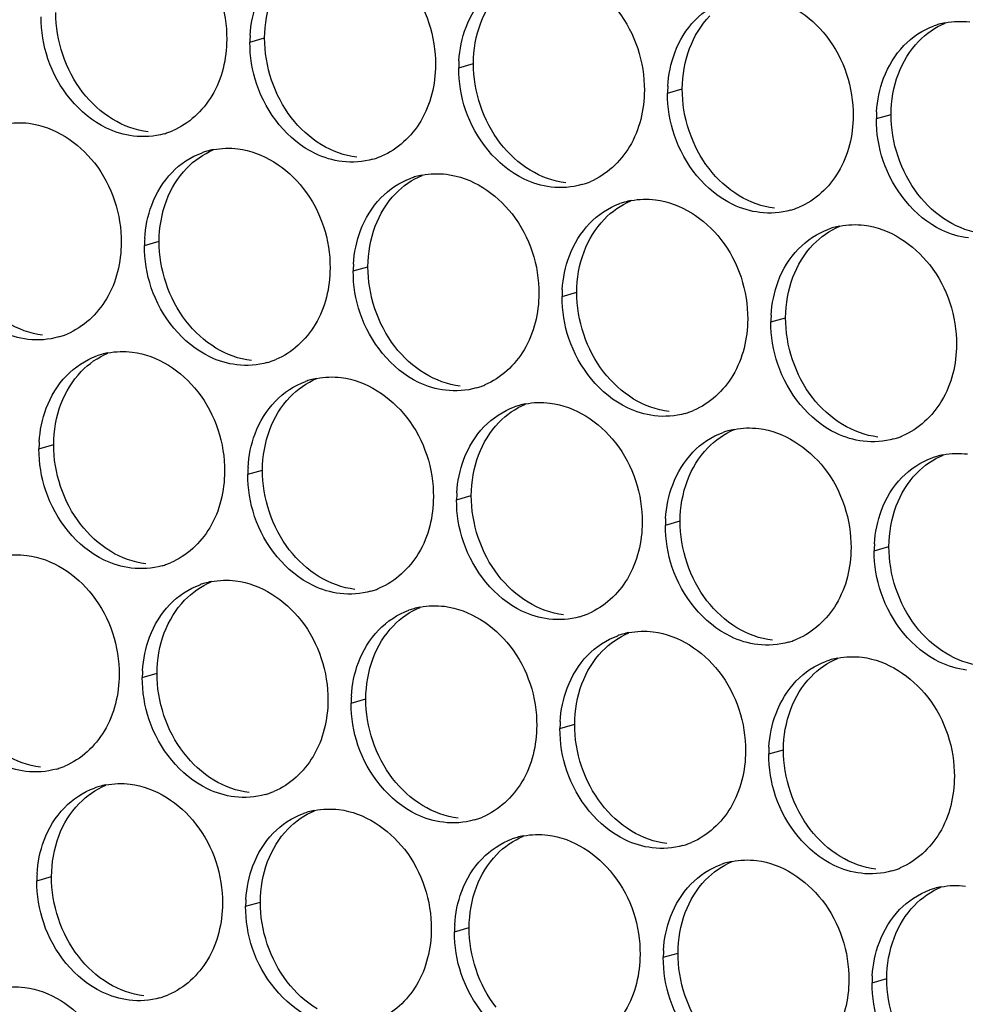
# Paper-space layout '45651_1_3' of a CAD drawing. Header units: millimetres. Extents: x -231 to 594, y 0 to 420.
# Tile 165 of 247: x 134.36 to 141.24, y 232.08 to 239.24. Entities that reach past the tile are written whole.
import ezdxf

# ---------------------------------------------------------------- set-up
doc = ezdxf.new("R2010")
doc.units = ezdxf.units.MM
doc.header["$LTSCALE"] = 32.67
doc.layers.add('02___PRT_ALL_AXES', color=7, linetype='CONTINUOUS')

psp = doc.layouts.new('45651_1_3')

# ---------------------------------------------------------------- linework, layer by layer
at = {"layer": '02___PRT_ALL_AXES', "color": 7, "linetype": 'CONTINUOUS'}
for p, q in [((136.0344, 239.0809), (136.1416, 239.1116)), ((137.554, 238.8954), (137.6612, 238.9261)), ((139.0736, 238.71), (139.1808, 238.7406)), ((140.5931, 238.5245), (140.7003, 238.5552)), ((135.2668, 237.6012), (135.374, 237.6319)), ((136.7864, 237.4157), (136.8936, 237.4464)), ((138.306, 237.2303), (138.4132, 237.2609)), ((139.8256, 237.0448), (139.9328, 237.0755)), ((134.4993, 236.1215), (134.6065, 236.1522)), ((136.0188, 235.936), (136.126, 235.9667)), ((137.5384, 235.7506), (137.6456, 235.7812)), ((139.058, 235.5651), (139.1652, 235.5958)), ((140.5776, 235.3796), (140.6848, 235.4103)), ((135.2513, 234.4563), (135.3585, 234.487)), ((136.7709, 234.2708), (136.8781, 234.3015)), ((138.2905, 234.0854), (138.3977, 234.116)), ((139.81, 233.8999), (139.9172, 233.9306)), ((134.4837, 232.9766), (134.5909, 233.0073)), ((136.0033, 232.7911), (136.1105, 232.8218)), ((137.5229, 232.6057), (137.6301, 232.6363)), ((139.0425, 232.4202), (139.1497, 232.4509)), ((140.5621, 232.2347), (140.6693, 232.2654))]:
    psp.add_line(p, q, dxfattribs=at)
at = {"layer": '02___PRT_ALL_AXES', "color": 3, "linetype": 'CONTINUOUS'}
for centre, radius, start, end in [((141.1986, 238.6855), 0.5467, 105.94061, 109.76751), ((141.2, 238.6805), 0.5519, 100.97724, 105.93831), ((136.9262, 239.0765), 0.8918, 176.51802, 179.71686), ((138.4458, 238.891), 0.8918, 176.51802, 179.71686), ((139.9654, 238.7056), 0.8918, 176.51802, 179.71686), ((141.485, 238.5201), 0.8918, 176.51802, 179.71686), ((135.2601, 238.9405), 0.5467, 285.94061, 289.76751), ((135.2596, 238.9419), 0.5481, 289.77289, 292.73686), ((135.8722, 237.7622), 0.5467, 105.94061, 109.76751), ((135.8737, 237.7572), 0.5519, 100.97724, 105.93831), ((136.7797, 238.7551), 0.5467, 285.94061, 289.76751), ((136.7792, 238.7564), 0.5481, 289.77289, 292.73686), ((137.3918, 237.5767), 0.5467, 105.94061, 109.76751), ((137.3932, 237.5717), 0.5519, 100.97724, 105.93831), ((138.2993, 238.5696), 0.5467, 285.94061, 289.76751), ((138.2988, 238.5709), 0.5481, 289.77289, 292.73686), ((138.9114, 237.3913), 0.5467, 105.94061, 109.76751), ((138.9128, 237.3862), 0.5519, 100.97724, 105.93831), ((139.8184, 238.3854), 0.5481, 289.77289, 292.73686), ((139.8189, 238.3841), 0.5467, 285.94061, 289.76751), ((140.4324, 237.2007), 0.5519, 100.97724, 105.93831), ((140.431, 237.2058), 0.5467, 105.94061, 109.76751), ((136.1587, 237.5968), 0.8918, 176.51802, 179.71686), ((137.6782, 237.4113), 0.8918, 176.51802, 179.71686), ((139.1978, 237.2259), 0.8918, 176.51802, 179.71686), ((140.7174, 237.0404), 0.8918, 176.51802, 179.71686), ((134.4921, 237.4621), 0.5481, 289.77289, 292.73686), ((134.4926, 237.4608), 0.5467, 285.94061, 289.76751), ((135.1047, 236.2825), 0.5467, 105.94061, 109.76751), ((135.1061, 236.2775), 0.5519, 100.97724, 105.93831), ((136.0122, 237.2754), 0.5467, 285.94061, 289.76751), ((136.0116, 237.2767), 0.5481, 289.77289, 292.73686), ((136.6243, 236.097), 0.5467, 105.94061, 109.76751), ((136.6257, 236.092), 0.5519, 100.97724, 105.93831), ((137.5317, 237.0899), 0.5467, 285.94061, 289.76751), ((137.5312, 237.0912), 0.5481, 289.77289, 292.73686), ((138.1453, 235.9065), 0.5519, 100.97724, 105.93831), ((138.1438, 235.9115), 0.5467, 105.94061, 109.76751), ((139.0513, 236.9044), 0.5467, 285.94061, 289.76751), ((139.0508, 236.9057), 0.5481, 289.77289, 292.73686), ((139.6634, 235.7261), 0.5467, 105.94061, 109.76751), ((139.6648, 235.721), 0.5519, 100.97724, 105.93831), ((135.3911, 236.1171), 0.8918, 176.51802, 179.71686), ((140.5709, 236.7189), 0.5467, 285.94061, 289.76751), ((140.5704, 236.7202), 0.5481, 289.77289, 292.73686), ((141.183, 235.5406), 0.5467, 105.94061, 109.76751), ((141.1844, 235.5356), 0.5519, 100.97724, 105.93831), ((136.9107, 235.9316), 0.8918, 176.51802, 179.71686), ((138.4303, 235.7461), 0.8918, 176.51802, 179.71686), ((139.9498, 235.5607), 0.8918, 176.51802, 179.71686), ((141.4694, 235.3752), 0.8918, 176.51802, 179.71686), ((135.2446, 235.7956), 0.5467, 285.94061, 289.76751), ((135.2441, 235.797), 0.5481, 289.77289, 292.73686), ((135.8567, 234.6173), 0.5467, 105.94061, 109.76751), ((135.8581, 234.6123), 0.5519, 100.97724, 105.93831), ((136.7642, 235.6102), 0.5467, 285.94061, 289.76751), ((136.7637, 235.6115), 0.5481, 289.77289, 292.73686), ((137.3763, 234.4318), 0.5467, 105.94061, 109.76751), ((137.3777, 234.4268), 0.5519, 100.97724, 105.93831), ((138.2838, 235.4247), 0.5467, 285.94061, 289.76751), ((138.2832, 235.426), 0.5481, 289.77289, 292.73686), ((138.8959, 234.2464), 0.5467, 105.94061, 109.76751), ((138.8973, 234.2413), 0.5519, 100.97724, 105.93831), ((139.8028, 235.2405), 0.5481, 289.77289, 292.73686), ((139.8034, 235.2392), 0.5467, 285.94061, 289.76751), ((140.4154, 234.0609), 0.5467, 105.94061, 109.76751), ((140.4169, 234.0559), 0.5519, 100.97724, 105.93831), ((136.1431, 234.4519), 0.8918, 176.51802, 179.71686), ((137.6627, 234.2664), 0.8918, 176.51802, 179.71686), ((139.1823, 234.081), 0.8918, 176.51802, 179.71686), ((140.7019, 233.8955), 0.8918, 176.51802, 179.71686), ((134.477, 234.3159), 0.5467, 285.94061, 289.76751), ((134.4765, 234.3173), 0.5481, 289.77289, 292.73686), ((135.0891, 233.1376), 0.5467, 105.94061, 109.76751), ((135.0905, 233.1326), 0.5519, 100.97724, 105.93831), ((135.9966, 234.1305), 0.5467, 285.94061, 289.76751), ((135.9961, 234.1318), 0.5481, 289.77289, 292.73686), ((136.6087, 232.9521), 0.5467, 105.94061, 109.76751), ((136.6101, 232.9471), 0.5519, 100.97724, 105.93831), ((137.5157, 233.9463), 0.5481, 289.77289, 292.73686), ((137.5162, 233.945), 0.5467, 285.94061, 289.76751), ((138.1283, 232.7667), 0.5467, 105.94061, 109.76751), ((138.1297, 232.7616), 0.5519, 100.97724, 105.93831), ((139.0358, 233.7595), 0.5467, 285.94061, 289.76751), ((139.0353, 233.7608), 0.5481, 289.77289, 292.73686), ((139.6479, 232.5812), 0.5467, 105.94061, 109.76751), ((139.6493, 232.5761), 0.5519, 100.97724, 105.93831), ((135.3755, 232.9722), 0.8918, 176.51802, 179.71686), ((140.5554, 233.574), 0.5467, 285.94061, 289.76751), ((140.5548, 233.5754), 0.5481, 289.77289, 292.73686), ((141.1675, 232.3957), 0.5467, 105.94061, 109.76751), ((141.1689, 232.3907), 0.5519, 100.97724, 105.93831), ((136.8951, 232.7867), 0.8918, 176.51802, 179.71686), ((138.4147, 232.6013), 0.8918, 176.51802, 179.71686), ((139.9343, 232.4158), 0.8918, 176.51802, 179.71686), ((141.4539, 232.2303), 0.8918, 176.51802, 179.71686), ((135.2285, 232.6521), 0.5481, 289.77289, 292.73686), ((135.2291, 232.6508), 0.5467, 285.94061, 289.76751)]:
    psp.add_arc(centre, radius, start, end, dxfattribs=at)
for points, knots in [([(135.1941, 239.9702), (135.3784, 239.9477), (135.7417, 239.7066), (135.8666, 239.3055), (135.8656, 239.1015)], [0, 0, 0, 0, 0.476473, 1, 1, 1, 1]), ([(136.7136, 239.7847), (136.8979, 239.7622), (137.2613, 239.5211), (137.3861, 239.1201), (137.3851, 238.9161)], [0, 0, 0, 0, 0.476473, 1, 1, 1, 1]), ([(138.2332, 239.5992), (138.4175, 239.5767), (138.7809, 239.3356), (138.9057, 238.9346), (138.9047, 238.7306)], [0, 0, 0, 0, 0.476473, 1, 1, 1, 1]), ([(139.7528, 239.4138), (139.9371, 239.3913), (140.3005, 239.1502), (140.4253, 238.7491), (140.4243, 238.5451)], [0, 0, 0, 0, 0.476473, 1, 1, 1, 1]), ([(135.8656, 239.1015), (135.8649, 238.9602), (135.8019, 238.684), (135.5893, 238.4857), (135.4715, 238.4363)], [0, 0, 0, 0, 0.525086, 1, 1, 1, 1]), ([(135.1863, 238.3977), (135.1187, 238.406), (134.8383, 238.4898), (134.6347, 238.7508), (134.5647, 238.9592)], [0, 0, 0, 0, 0.236458, 1, 1, 1, 1]), ([(137.3851, 238.9161), (137.3844, 238.7748), (137.3215, 238.4985), (137.1089, 238.3002), (136.9911, 238.2508)], [0, 0, 0, 0, 0.525086, 1, 1, 1, 1]), ([(136.7059, 238.2123), (136.6383, 238.2205), (136.3579, 238.3044), (136.1543, 238.5654), (136.0843, 238.7738)], [0, 0, 0, 0, 0.236458, 1, 1, 1, 1]), ([(138.9047, 238.7306), (138.904, 238.5893), (138.841, 238.3131), (138.6285, 238.1148), (138.5106, 238.0654)], [0, 0, 0, 0, 0.525086, 1, 1, 1, 1]), ([(138.2255, 238.0268), (138.1579, 238.035), (137.8775, 238.1189), (137.6739, 238.3799), (137.6039, 238.5883)], [0, 0, 0, 0, 0.236458, 1, 1, 1, 1]), ([(140.4243, 238.5451), (140.4236, 238.4038), (140.3606, 238.1276), (140.1481, 237.9293), (140.0302, 237.8799)], [0, 0, 0, 0, 0.525086, 1, 1, 1, 1]), ([(134.4265, 238.4905), (134.6108, 238.468), (134.9742, 238.2269), (135.099, 237.8258), (135.098, 237.6218)], [0, 0, 0, 0, 0.476473, 1, 1, 1, 1]), ([(139.745, 237.8413), (139.6775, 237.8496), (139.3971, 237.9334), (139.1934, 238.1944), (139.1235, 238.4028)], [0, 0, 0, 0, 0.236458, 1, 1, 1, 1]), ([(135.9461, 238.305), (136.1304, 238.2825), (136.4938, 238.0414), (136.6186, 237.6403), (136.6176, 237.4363)], [0, 0, 0, 0, 0.476473, 1, 1, 1, 1]), ([(141.2646, 237.6558), (141.1971, 237.6641), (140.9167, 237.7479), (140.713, 238.0089), (140.6431, 238.2173)], [0, 0, 0, 0, 0.236458, 1, 1, 1, 1]), ([(137.4657, 238.1195), (137.65, 238.097), (138.0134, 237.8559), (138.1382, 237.4549), (138.1372, 237.2509)], [0, 0, 0, 0, 0.476473, 1, 1, 1, 1]), ([(138.9853, 237.934), (139.1696, 237.9116), (139.5329, 237.6704), (139.6577, 237.2694), (139.6567, 237.0654)], [0, 0, 0, 0, 0.476473, 1, 1, 1, 1]), ([(140.5048, 237.7486), (140.6891, 237.7261), (141.0525, 237.485), (141.1773, 237.0839), (141.1763, 236.8799)], [0, 0, 0, 0, 0.476473, 1, 1, 1, 1]), ([(135.098, 237.6218), (135.0973, 237.4805), (135.0343, 237.2043), (134.8218, 237.006), (134.7039, 236.9566)], [0, 0, 0, 0, 0.525086, 1, 1, 1, 1]), ([(134.4187, 236.918), (134.3512, 236.9263), (134.0708, 237.0101), (133.8671, 237.2711), (133.7972, 237.4795)], [0, 0, 0, 0, 0.236458, 1, 1, 1, 1]), ([(136.6176, 237.4363), (136.6169, 237.295), (136.5539, 237.0188), (136.3414, 236.8205), (136.2235, 236.7711)], [0, 0, 0, 0, 0.525086, 1, 1, 1, 1]), ([(135.9383, 236.7326), (135.8707, 236.7408), (135.5904, 236.8247), (135.3867, 237.0857), (135.3168, 237.2941)], [0, 0, 0, 0, 0.236458, 1, 1, 1, 1]), ([(138.1372, 237.2509), (138.1365, 237.1096), (138.0735, 236.8334), (137.8609, 236.635), (137.7431, 236.5857)], [0, 0, 0, 0, 0.525086, 1, 1, 1, 1]), ([(137.4579, 236.5471), (137.3903, 236.5553), (137.1099, 236.6392), (136.9063, 236.9002), (136.8363, 237.1086)], [0, 0, 0, 0, 0.236458, 1, 1, 1, 1]), ([(139.6567, 237.0654), (139.656, 236.9241), (139.5931, 236.6479), (139.3805, 236.4496), (139.2627, 236.4002)], [0, 0, 0, 0, 0.525086, 1, 1, 1, 1]), ([(138.9775, 236.3616), (138.9099, 236.3699), (138.6295, 236.4537), (138.4259, 236.7147), (138.3559, 236.9231)], [0, 0, 0, 0, 0.236458, 1, 1, 1, 1]), ([(141.1763, 236.8799), (141.1756, 236.7386), (141.1126, 236.4624), (140.9001, 236.2641), (140.7822, 236.2147)], [0, 0, 0, 0, 0.525086, 1, 1, 1, 1]), ([(135.1785, 236.8253), (135.3628, 236.8028), (135.7262, 236.5617), (135.851, 236.1606), (135.85, 235.9566)], [0, 0, 0, 0, 0.476473, 1, 1, 1, 1]), ([(140.4971, 236.1761), (140.4295, 236.1844), (140.1491, 236.2682), (139.9455, 236.5292), (139.8755, 236.7376)], [0, 0, 0, 0, 0.236458, 1, 1, 1, 1]), ([(136.6981, 236.6398), (136.8824, 236.6173), (137.2458, 236.3762), (137.3706, 235.9752), (137.3696, 235.7712)], [0, 0, 0, 0, 0.476473, 1, 1, 1, 1]), ([(138.2177, 236.4543), (138.402, 236.4318), (138.7654, 236.1907), (138.8902, 235.7897), (138.8892, 235.5857)], [0, 0, 0, 0, 0.476473, 1, 1, 1, 1]), ([(139.7373, 236.2689), (139.9216, 236.2464), (140.285, 236.0053), (140.4098, 235.6042), (140.4088, 235.4002)], [0, 0, 0, 0, 0.476473, 1, 1, 1, 1]), ([(135.85, 235.9566), (135.8493, 235.8153), (135.7863, 235.5391), (135.5738, 235.3408), (135.4559, 235.2914)], [0, 0, 0, 0, 0.525086, 1, 1, 1, 1]), ([(135.1708, 235.2529), (135.1032, 235.2611), (134.8228, 235.3449), (134.6191, 235.606), (134.5492, 235.8144)], [0, 0, 0, 0, 0.236458, 1, 1, 1, 1]), ([(137.3696, 235.7712), (137.3689, 235.6299), (137.3059, 235.3537), (137.0934, 235.1553), (136.9755, 235.106)], [0, 0, 0, 0, 0.525086, 1, 1, 1, 1]), ([(136.6903, 235.0674), (136.6228, 235.0756), (136.3424, 235.1595), (136.1387, 235.4205), (136.0688, 235.6289)], [0, 0, 0, 0, 0.236458, 1, 1, 1, 1]), ([(138.8892, 235.5857), (138.8885, 235.4444), (138.8255, 235.1682), (138.613, 234.9699), (138.4951, 234.9205)], [0, 0, 0, 0, 0.525086, 1, 1, 1, 1]), ([(138.2099, 234.8819), (138.1423, 234.8901), (137.862, 234.974), (137.6583, 235.235), (137.5884, 235.4434)], [0, 0, 0, 0, 0.236458, 1, 1, 1, 1]), ([(140.4088, 235.4002), (140.4081, 235.2589), (140.3451, 234.9827), (140.1325, 234.7844), (140.0147, 234.735)], [0, 0, 0, 0, 0.525086, 1, 1, 1, 1]), ([(134.411, 235.3456), (134.5953, 235.3231), (134.9586, 235.082), (135.0835, 234.6809), (135.0824, 234.4769)], [0, 0, 0, 0, 0.476473, 1, 1, 1, 1]), ([(139.7295, 234.6964), (139.6619, 234.7047), (139.3816, 234.7885), (139.1779, 235.0495), (139.1079, 235.2579)], [0, 0, 0, 0, 0.236458, 1, 1, 1, 1]), ([(135.9305, 235.1601), (136.1148, 235.1376), (136.4782, 234.8965), (136.603, 234.4955), (136.602, 234.2915)], [0, 0, 0, 0, 0.476473, 1, 1, 1, 1]), ([(141.2491, 234.5109), (141.1815, 234.5192), (140.9011, 234.603), (140.6975, 234.8641), (140.6275, 235.0725)], [0, 0, 0, 0, 0.236458, 1, 1, 1, 1]), ([(137.4501, 234.9746), (137.6344, 234.9521), (137.9978, 234.711), (138.1226, 234.31), (138.1216, 234.106)], [0, 0, 0, 0, 0.476473, 1, 1, 1, 1]), ([(138.9697, 234.7892), (139.154, 234.7667), (139.5174, 234.5256), (139.6422, 234.1245), (139.6412, 233.9205)], [0, 0, 0, 0, 0.476473, 1, 1, 1, 1]), ([(140.4893, 234.6037), (140.6736, 234.5812), (141.037, 234.3401), (141.1618, 233.939), (141.1608, 233.735)], [0, 0, 0, 0, 0.476473, 1, 1, 1, 1]), ([(135.0824, 234.4769), (135.0817, 234.3356), (135.0188, 234.0594), (134.8062, 233.8611), (134.6884, 233.8117)], [0, 0, 0, 0, 0.525086, 1, 1, 1, 1]), ([(134.4032, 233.7731), (134.3356, 233.7814), (134.0552, 233.8652), (133.8516, 234.1263), (133.7816, 234.3347)], [0, 0, 0, 0, 0.236458, 1, 1, 1, 1]), ([(136.602, 234.2915), (136.6013, 234.1502), (136.5383, 233.8739), (136.3258, 233.6756), (136.2079, 233.6262)], [0, 0, 0, 0, 0.525086, 1, 1, 1, 1]), ([(135.9228, 233.5877), (135.8552, 233.5959), (135.5748, 233.6798), (135.3712, 233.9408), (135.3012, 234.1492)], [0, 0, 0, 0, 0.236458, 1, 1, 1, 1]), ([(138.1216, 234.106), (138.1209, 233.9647), (138.0579, 233.6885), (137.8454, 233.4902), (137.7275, 233.4408)], [0, 0, 0, 0, 0.525086, 1, 1, 1, 1]), ([(137.4424, 233.4022), (137.3748, 233.4104), (137.0944, 233.4943), (136.8907, 233.7553), (136.8208, 233.9637)], [0, 0, 0, 0, 0.236458, 1, 1, 1, 1]), ([(139.6412, 233.9205), (139.6405, 233.7792), (139.5775, 233.503), (139.365, 233.3047), (139.2471, 233.2553)], [0, 0, 0, 0, 0.525086, 1, 1, 1, 1]), ([(138.9619, 233.2167), (138.8944, 233.225), (138.614, 233.3088), (138.4103, 233.5698), (138.3404, 233.7782)], [0, 0, 0, 0, 0.236458, 1, 1, 1, 1]), ([(141.1608, 233.735), (141.1601, 233.5937), (141.0971, 233.3175), (140.8846, 233.1192), (140.7667, 233.0698)], [0, 0, 0, 0, 0.525086, 1, 1, 1, 1]), ([(135.163, 233.6804), (135.3473, 233.6579), (135.7107, 233.4168), (135.8355, 233.0157), (135.8345, 232.8117)], [0, 0, 0, 0, 0.476473, 1, 1, 1, 1]), ([(140.4815, 233.0312), (140.4139, 233.0395), (140.1336, 233.1233), (139.9299, 233.3843), (139.86, 233.5927)], [0, 0, 0, 0, 0.236458, 1, 1, 1, 1]), ([(136.6826, 233.4949), (136.8669, 233.4724), (137.2302, 233.2313), (137.3551, 232.8303), (137.354, 232.6263)], [0, 0, 0, 0, 0.476473, 1, 1, 1, 1]), ([(138.2021, 233.3095), (138.3864, 233.287), (138.7498, 233.0459), (138.8746, 232.6448), (138.8736, 232.4408)], [0, 0, 0, 0, 0.476473, 1, 1, 1, 1]), ([(139.7217, 233.124), (139.906, 233.1015), (140.2694, 232.8604), (140.3942, 232.4593), (140.3932, 232.2553)], [0, 0, 0, 0, 0.476473, 1, 1, 1, 1]), ([(135.8345, 232.8117), (135.8338, 232.6705), (135.7708, 232.3942), (135.5582, 232.1959), (135.4404, 232.1465)], [0, 0, 0, 0, 0.525086, 1, 1, 1, 1]), ([(135.1552, 232.108), (135.0876, 232.1162), (134.8073, 232.2001), (134.6036, 232.4611), (134.5336, 232.6695)], [0, 0, 0, 0, 0.236458, 1, 1, 1, 1]), ([(137.354, 232.6263), (137.3534, 232.485), (137.2904, 232.2088), (137.0778, 232.0105), (136.96, 231.9611)], [0, 0, 0, 0, 0.525086, 1, 1, 1, 1]), ([(136.6748, 231.9225), (136.6072, 231.9307), (136.3268, 232.0146), (136.1232, 232.2756), (136.0532, 232.484)], [0, 0, 0, 0, 0.236458, 1, 1, 1, 1]), ([(138.8736, 232.4408), (138.8729, 232.2995), (138.81, 232.0233), (138.5974, 231.825), (138.4795, 231.7756)], [0, 0, 0, 0, 0.525086, 1, 1, 1, 1]), ([(138.1944, 231.737), (138.1268, 231.7453), (137.8464, 231.8291), (137.6428, 232.0901), (137.5728, 232.2985)], [0, 0, 0, 0, 0.236458, 1, 1, 1, 1]), ([(140.3932, 232.2553), (140.3925, 232.114), (140.3295, 231.8378), (140.117, 231.6395), (139.9991, 231.5901)], [0, 0, 0, 0, 0.525086, 1, 1, 1, 1]), ([(134.3954, 232.2007), (134.5797, 232.1782), (134.9431, 231.9371), (135.0679, 231.536), (135.0669, 231.332)], [0, 0, 0, 0, 0.476473, 1, 1, 1, 1]), ([(139.714, 231.5515), (139.6464, 231.5598), (139.366, 231.6436), (139.1624, 231.9046), (139.0924, 232.113)], [0, 0, 0, 0, 0.236458, 1, 1, 1, 1])]:
    psp.add_open_spline(points, degree=3, knots=knots, dxfattribs=at)
at = {"layer": '02___PRT_ALL_AXES', "color": 7, "linetype": 'CONTINUOUS'}
for points in [[(137.7141, 239.2207), (137.7469, 239.3079), (137.797, 239.3909), (137.8617, 239.4579)], [(136.1416, 239.1116), (136.1421, 239.2114), (136.1593, 239.3128), (136.1945, 239.4062)], [(134.8171, 238.717), (134.6923, 238.8784), (134.621, 239.0931), (134.622, 239.2971)], [(139.2337, 239.0352), (139.2665, 239.1224), (139.3166, 239.2055), (139.3813, 239.2724)], [(137.6612, 238.9261), (137.6617, 239.0259), (137.6789, 239.1273), (137.7141, 239.2207)], [(140.9009, 239.087), (140.9553, 239.1433), (141.0222, 239.1901), (141.0944, 239.2204)], [(136.3367, 238.5315), (136.2118, 238.6929), (136.1406, 238.9076), (136.1416, 239.1116)], [(139.1808, 238.7406), (139.1813, 238.8404), (139.1985, 238.9419), (139.2337, 239.0352)], [(140.7532, 238.8498), (140.786, 238.9369), (140.8362, 239.02), (140.9009, 239.087)], [(137.8562, 238.346), (137.7314, 238.5074), (137.6602, 238.7221), (137.6612, 238.9261)], [(140.7003, 238.5552), (140.7008, 238.6549), (140.7181, 238.7564), (140.7532, 238.8498)], [(139.3758, 238.1606), (139.251, 238.3219), (139.1797, 238.5366), (139.1808, 238.7406)], [(135.0353, 238.5198), (134.9515, 238.5706), (134.8771, 238.6394), (134.8171, 238.717)], [(136.5549, 238.3343), (136.4711, 238.3851), (136.3966, 238.454), (136.3367, 238.5315)], [(140.8954, 237.9751), (140.7706, 238.1364), (140.6993, 238.3512), (140.7003, 238.5552)], [(135.2935, 238.4284), (135.2029, 238.4395), (135.1134, 238.4725), (135.0353, 238.5198)], [(136.8131, 238.2429), (136.7225, 238.254), (136.633, 238.287), (136.5549, 238.3343)], [(138.0745, 238.1489), (137.9906, 238.1997), (137.9162, 238.2685), (137.8562, 238.346)], [(135.5746, 238.1637), (135.629, 238.22), (135.6958, 238.2668), (135.7681, 238.2971)], [(135.4269, 237.9265), (135.4597, 238.0137), (135.5099, 238.0967), (135.5746, 238.1637)], [(137.0942, 237.9782), (137.1486, 238.0346), (137.2154, 238.0813), (137.2877, 238.1116)], [(138.3327, 238.0575), (138.242, 238.0685), (138.1526, 238.1016), (138.0745, 238.1489)], [(139.5941, 237.9634), (139.5102, 238.0142), (139.4358, 238.083), (139.3758, 238.1606)], [(136.9465, 237.741), (136.9793, 237.8282), (137.0295, 237.9112), (137.0942, 237.9782)], [(139.8522, 237.872), (139.7616, 237.883), (139.6722, 237.9161), (139.5941, 237.9634)], [(141.1137, 237.7779), (141.0298, 237.8287), (140.9554, 237.8975), (140.8954, 237.9751)], [(135.374, 237.6319), (135.3745, 237.7317), (135.3918, 237.8331), (135.4269, 237.9265)], [(138.6138, 237.7927), (138.6682, 237.8491), (138.735, 237.8959), (138.8073, 237.9261)], [(136.8936, 237.4464), (136.8941, 237.5462), (136.9114, 237.6476), (136.9465, 237.741)], [(138.4661, 237.5555), (138.4989, 237.6427), (138.5491, 237.7257), (138.6138, 237.7927)], [(140.1333, 237.6073), (140.1878, 237.6636), (140.2546, 237.7104), (140.3269, 237.7407)], [(141.3718, 237.6865), (141.2812, 237.6976), (141.1917, 237.7306), (141.1137, 237.7779)], [(135.5691, 237.0518), (135.4443, 237.2132), (135.373, 237.4279), (135.374, 237.6319)], [(139.9857, 237.3701), (140.0185, 237.4572), (140.0686, 237.5403), (140.1333, 237.6073)], [(138.4132, 237.2609), (138.4137, 237.3607), (138.4309, 237.4622), (138.4661, 237.5555)], [(137.0887, 236.8663), (136.9639, 237.0277), (136.8926, 237.2424), (136.8936, 237.4464)], [(139.9328, 237.0755), (139.9333, 237.1752), (139.9505, 237.2767), (139.9857, 237.3701)], [(138.6083, 236.6809), (138.4834, 236.8422), (138.4122, 237.0569), (138.4132, 237.2609)], [(134.5259, 236.9487), (134.4353, 236.9598), (134.3458, 236.9928), (134.2678, 237.0401)], [(135.7874, 236.8546), (135.7035, 236.9054), (135.6291, 236.9742), (135.5691, 237.0518)], [(140.1278, 236.4954), (140.003, 236.6567), (139.9318, 236.8715), (139.9328, 237.0755)], [(134.807, 236.684), (134.8615, 236.7403), (134.9283, 236.7871), (135.0005, 236.8174)], [(136.0455, 236.7632), (135.9549, 236.7743), (135.8654, 236.8073), (135.7874, 236.8546)], [(137.3069, 236.6692), (137.2231, 236.72), (137.1487, 236.7888), (137.0887, 236.8663)], [(134.6594, 236.4468), (134.6922, 236.5339), (134.7423, 236.617), (134.807, 236.684)], [(137.5651, 236.5778), (137.4745, 236.5888), (137.385, 236.6219), (137.3069, 236.6692)], [(138.8265, 236.4837), (138.7427, 236.5345), (138.6682, 236.6033), (138.6083, 236.6809)], [(136.3266, 236.4985), (136.381, 236.5549), (136.4479, 236.6016), (136.5201, 236.6319)], [(134.6065, 236.1522), (134.607, 236.252), (134.6242, 236.3534), (134.6594, 236.4468)], [(136.1789, 236.2613), (136.2118, 236.3485), (136.2619, 236.4315), (136.3266, 236.4985)], [(137.8462, 236.313), (137.9006, 236.3694), (137.9675, 236.4162), (138.0397, 236.4464)], [(139.0847, 236.3923), (138.9941, 236.4033), (138.9046, 236.4364), (138.8265, 236.4837)], [(140.3461, 236.2982), (140.2622, 236.349), (140.1878, 236.4178), (140.1278, 236.4954)], [(137.6985, 236.0758), (137.7313, 236.163), (137.7815, 236.246), (137.8462, 236.313)], [(136.126, 235.9667), (136.1265, 236.0665), (136.1438, 236.1679), (136.1789, 236.2613)], [(139.3658, 236.1276), (139.4202, 236.1839), (139.487, 236.2307), (139.5593, 236.261)], [(140.6043, 236.2068), (140.5137, 236.2179), (140.4242, 236.2509), (140.3461, 236.2982)], [(134.8015, 235.5721), (134.6767, 235.7335), (134.6055, 235.9482), (134.6065, 236.1522)], [(139.2181, 235.8904), (139.2509, 235.9775), (139.3011, 236.0606), (139.3658, 236.1276)], [(137.6456, 235.7812), (137.6461, 235.881), (137.6634, 235.9825), (137.6985, 236.0758)], [(140.8854, 235.9421), (140.9398, 235.9984), (141.0066, 236.0452), (141.0789, 236.0755)], [(136.3211, 235.3866), (136.1963, 235.548), (136.125, 235.7627), (136.126, 235.9667)], [(139.1652, 235.5958), (139.1657, 235.6955), (139.183, 235.797), (139.2181, 235.8904)], [(140.7377, 235.7049), (140.7705, 235.792), (140.8207, 235.8751), (140.8854, 235.9421)], [(137.8407, 235.2011), (137.7159, 235.3625), (137.6446, 235.5772), (137.6456, 235.7812)], [(140.6848, 235.4103), (140.6853, 235.51), (140.7025, 235.6115), (140.7377, 235.7049)], [(139.3603, 235.0157), (139.2355, 235.177), (139.1642, 235.3918), (139.1652, 235.5958)], [(135.0198, 235.3749), (134.9359, 235.4257), (134.8615, 235.4945), (134.8015, 235.5721)], [(135.2779, 235.2835), (135.1873, 235.2946), (135.0979, 235.3276), (135.0198, 235.3749)], [(136.5394, 235.1894), (136.4555, 235.2402), (136.3811, 235.3091), (136.3211, 235.3866)], [(140.8799, 234.8302), (140.7551, 234.9916), (140.6838, 235.2063), (140.6848, 235.4103)], [(136.7975, 235.0981), (136.7069, 235.1091), (136.6174, 235.1421), (136.5394, 235.1894)], [(138.059, 235.004), (137.9751, 235.0548), (137.9007, 235.1236), (137.8407, 235.2011)], [(135.559, 235.0188), (135.6135, 235.0752), (135.6803, 235.1219), (135.7526, 235.1522)], [(135.4114, 234.7816), (135.4442, 234.8688), (135.4943, 234.9518), (135.559, 235.0188)], [(139.5785, 234.8185), (139.4947, 234.8693), (139.4203, 234.9381), (139.3603, 235.0157)], [(137.0786, 234.8333), (137.1331, 234.8897), (137.1999, 234.9365), (137.2722, 234.9667)], [(138.3171, 234.9126), (138.2265, 234.9236), (138.137, 234.9567), (138.059, 235.004)], [(136.931, 234.5961), (136.9638, 234.6833), (137.0139, 234.7663), (137.0786, 234.8333)], [(139.8367, 234.7271), (139.7461, 234.7382), (139.6566, 234.7712), (139.5785, 234.8185)], [(141.0981, 234.633), (141.0143, 234.6838), (140.9398, 234.7526), (140.8799, 234.8302)], [(135.3585, 234.487), (135.359, 234.5868), (135.3762, 234.6882), (135.4114, 234.7816)], [(138.5982, 234.6478), (138.6526, 234.7042), (138.7195, 234.751), (138.7917, 234.7813)], [(136.8781, 234.3015), (136.8786, 234.4013), (136.8958, 234.5028), (136.931, 234.5961)], [(138.4505, 234.4106), (138.4834, 234.4978), (138.5335, 234.5809), (138.5982, 234.6478)], [(140.1178, 234.4624), (140.1722, 234.5187), (140.2391, 234.5655), (140.3113, 234.5958)], [(141.3563, 234.5416), (141.2657, 234.5527), (141.1762, 234.5857), (141.0981, 234.633)], [(135.5535, 233.9069), (135.4287, 234.0683), (135.3575, 234.283), (135.3585, 234.487)], [(139.9701, 234.2252), (140.0029, 234.3123), (140.0531, 234.3954), (140.1178, 234.4624)], [(138.3977, 234.116), (138.3981, 234.2158), (138.4154, 234.3173), (138.4505, 234.4106)], [(137.0731, 233.7214), (136.9483, 233.8828), (136.8771, 234.0975), (136.8781, 234.3015)], [(139.9172, 233.9306), (139.9177, 234.0303), (139.935, 234.1318), (139.9701, 234.2252)], [(138.5927, 233.536), (138.4679, 233.6973), (138.3966, 233.912), (138.3977, 234.116)], [(134.5104, 233.8038), (134.4198, 233.8149), (134.3303, 233.8479), (134.2522, 233.8952)], [(135.7718, 233.7097), (135.688, 233.7605), (135.6135, 233.8294), (135.5535, 233.9069)], [(140.1123, 233.3505), (139.9875, 233.5119), (139.9162, 233.7266), (139.9172, 233.9306)], [(134.7915, 233.5391), (134.8459, 233.5955), (134.9127, 233.6422), (134.985, 233.6725)], [(136.03, 233.6183), (135.9394, 233.6294), (135.8499, 233.6624), (135.7718, 233.7097)], [(137.2914, 233.5243), (137.2075, 233.5751), (137.1331, 233.6439), (137.0731, 233.7214)], [(134.6438, 233.3019), (134.6766, 233.3891), (134.7268, 233.4721), (134.7915, 233.5391)], [(137.5496, 233.4329), (137.4589, 233.4439), (137.3695, 233.477), (137.2914, 233.5243)], [(138.811, 233.3388), (138.7271, 233.3896), (138.6527, 233.4584), (138.5927, 233.536)], [(136.3111, 233.3536), (136.3655, 233.41), (136.4323, 233.4567), (136.5046, 233.487)], [(134.5909, 233.0073), (134.5914, 233.1071), (134.6087, 233.2085), (134.6438, 233.3019)], [(136.1634, 233.1164), (136.1962, 233.2036), (136.2464, 233.2866), (136.3111, 233.3536)], [(137.8306, 233.1681), (137.8851, 233.2245), (137.9519, 233.2713), (138.0242, 233.3016)], [(139.0691, 233.2474), (138.9785, 233.2585), (138.8891, 233.2915), (138.811, 233.3388)], [(140.3306, 233.1533), (140.2467, 233.2041), (140.1723, 233.2729), (140.1123, 233.3505)], [(137.683, 232.9309), (137.7158, 233.0181), (137.7659, 233.1011), (137.8306, 233.1681)], [(140.5887, 233.0619), (140.4981, 233.073), (140.4086, 233.106), (140.3306, 233.1533)], [(136.1105, 232.8218), (136.111, 232.9216), (136.1283, 233.023), (136.1634, 233.1164)], [(139.3502, 232.9827), (139.4047, 233.039), (139.4715, 233.0858), (139.5438, 233.1161)], [(134.786, 232.4272), (134.6612, 232.5886), (134.5899, 232.8033), (134.5909, 233.0073)], [(139.2026, 232.7455), (139.2354, 232.8326), (139.2855, 232.9157), (139.3502, 232.9827)], [(137.6301, 232.6363), (137.6306, 232.7361), (137.6478, 232.8376), (137.683, 232.9309)], [(140.8698, 232.7972), (140.9242, 232.8535), (140.9911, 232.9003), (141.0633, 232.9306)], [(136.3056, 232.2417), (136.1808, 232.4031), (136.1095, 232.6178), (136.1105, 232.8218)], [(140.7222, 232.56), (140.755, 232.6472), (140.8051, 232.7302), (140.8698, 232.7972)], [(139.1497, 232.4509), (139.1502, 232.5506), (139.1674, 232.6521), (139.2026, 232.7455)], [(137.8252, 232.0563), (137.7003, 232.2176), (137.6291, 232.4323), (137.6301, 232.6363)], [(140.6693, 232.2654), (140.6697, 232.3652), (140.687, 232.4666), (140.7222, 232.56)], [(139.3447, 231.8708), (139.2199, 232.0321), (139.1487, 232.2469), (139.1497, 232.4509)], [(135.0042, 232.23), (134.9204, 232.2808), (134.846, 232.3497), (134.786, 232.4272)], [(135.2624, 232.1386), (135.1718, 232.1497), (135.0823, 232.1827), (135.0042, 232.23)], [(136.5238, 232.0446), (136.44, 232.0954), (136.3656, 232.1642), (136.3056, 232.2417)], [(140.8643, 231.6853), (140.7395, 231.8467), (140.6682, 232.0614), (140.6693, 232.2654)]]:
    psp.add_open_spline(points, degree=3, dxfattribs=at)
at = {"layer": '02___PRT_ALL_AXES', "color": 3, "linetype": 'CONTINUOUS'}
for points in [[(137.6069, 239.19), (137.6397, 239.2772), (137.6898, 239.3603), (137.7545, 239.4272)], [(139.2741, 239.2418), (139.335, 239.3048), (139.4117, 239.3558), (139.4941, 239.3855)], [(136.036, 239.1307), (136.0411, 239.2139), (136.0579, 239.2975), (136.0873, 239.3755)], [(134.5647, 238.9592), (134.5317, 239.0576), (134.5143, 239.1627), (134.5148, 239.2664)], [(139.1265, 239.0046), (139.1593, 239.0917), (139.2094, 239.1748), (139.2741, 239.2418)], [(137.5556, 238.9452), (137.5607, 239.0284), (137.5775, 239.112), (137.6069, 239.19)], [(140.7937, 239.0563), (140.8545, 239.1193), (140.9312, 239.1704), (141.0137, 239.2)], [(141.0949, 239.2223), (141.153, 239.2336), (141.2136, 239.2355), (141.2724, 239.2283)], [(136.0843, 238.7738), (136.0513, 238.8721), (136.0339, 238.9772), (136.0344, 239.0809)], [(140.646, 238.8191), (140.6789, 238.9063), (140.729, 238.9893), (140.7937, 239.0563)], [(139.0752, 238.7597), (139.0803, 238.843), (139.0971, 238.9265), (139.1265, 239.0046)], [(137.6039, 238.5883), (137.5709, 238.6866), (137.5535, 238.7917), (137.554, 238.8954)], [(140.5948, 238.5742), (140.5998, 238.6575), (140.6167, 238.7411), (140.646, 238.8191)], [(139.1235, 238.4028), (139.0905, 238.5012), (139.073, 238.6062), (139.0736, 238.71)], [(140.6431, 238.2173), (140.6101, 238.3157), (140.5926, 238.4208), (140.5931, 238.5245)], [(134.249, 238.4845), (134.3071, 238.4958), (134.3677, 238.4977), (134.4265, 238.4905)], [(135.4103, 238.4148), (135.3383, 238.3943), (135.2606, 238.3887), (135.1863, 238.3977)], [(135.7686, 238.299), (135.8267, 238.3103), (135.8873, 238.3122), (135.9461, 238.305)], [(135.4674, 238.133), (135.5282, 238.196), (135.6049, 238.2471), (135.6873, 238.2767)], [(136.9299, 238.2294), (136.8579, 238.2088), (136.7802, 238.2032), (136.7059, 238.2123)], [(135.3197, 237.8958), (135.3525, 237.983), (135.4027, 238.066), (135.4674, 238.133)], [(137.2881, 238.1135), (137.3463, 238.1248), (137.4069, 238.1267), (137.4657, 238.1195)], [(136.987, 237.9475), (137.0478, 238.0105), (137.1245, 238.0616), (137.2069, 238.0912)], [(138.4495, 238.0439), (138.3775, 238.0233), (138.2998, 238.0177), (138.2255, 238.0268)], [(135.2685, 237.651), (135.2735, 237.7342), (135.2904, 237.8178), (135.3197, 237.8958)], [(136.8393, 237.7103), (136.8721, 237.7975), (136.9223, 237.8805), (136.987, 237.9475)], [(138.5066, 237.7621), (138.5674, 237.8251), (138.6441, 237.8761), (138.7265, 237.9057)], [(138.8077, 237.9281), (138.8658, 237.9393), (138.9265, 237.9412), (138.9853, 237.934)], [(139.969, 237.8584), (139.897, 237.8378), (139.8194, 237.8322), (139.745, 237.8413)], [(138.3589, 237.5249), (138.3917, 237.612), (138.4419, 237.6951), (138.5066, 237.7621)], [(140.3273, 237.7426), (140.3854, 237.7539), (140.4461, 237.7557), (140.5048, 237.7486)], [(136.788, 237.4655), (136.7931, 237.5487), (136.8099, 237.6323), (136.8393, 237.7103)], [(140.0261, 237.5766), (140.087, 237.6396), (140.1637, 237.6906), (140.2461, 237.7203)], [(135.3168, 237.2941), (135.2837, 237.3924), (135.2663, 237.4975), (135.2668, 237.6012)], [(138.3076, 237.28), (138.3127, 237.3632), (138.3295, 237.4468), (138.3589, 237.5249)], [(139.8785, 237.3394), (139.9113, 237.4265), (139.9614, 237.5096), (140.0261, 237.5766)], [(136.8363, 237.1086), (136.8033, 237.2069), (136.7859, 237.312), (136.7864, 237.4157)], [(139.8272, 237.0945), (139.8323, 237.1778), (139.8491, 237.2613), (139.8785, 237.3394)], [(138.3559, 236.9231), (138.3229, 237.0214), (138.3055, 237.1265), (138.306, 237.2303)], [(139.8755, 236.7376), (139.8425, 236.836), (139.8251, 236.9411), (139.8256, 237.0448)], [(134.6427, 236.9351), (134.5707, 236.9146), (134.4931, 236.909), (134.4187, 236.918)], [(135.001, 236.8193), (135.0591, 236.8306), (135.1197, 236.8325), (135.1785, 236.8253)], [(134.6998, 236.6533), (134.7607, 236.7163), (134.8374, 236.7674), (134.9198, 236.797)], [(136.1623, 236.7497), (136.0903, 236.7291), (136.0126, 236.7235), (135.9383, 236.7326)], [(134.5522, 236.4161), (134.585, 236.5033), (134.6351, 236.5863), (134.6998, 236.6533)], [(136.2194, 236.4678), (136.2802, 236.5308), (136.3569, 236.5819), (136.4394, 236.6115)], [(136.5206, 236.6338), (136.5787, 236.6451), (136.6393, 236.647), (136.6981, 236.6398)], [(137.6819, 236.5642), (137.6099, 236.5436), (137.5322, 236.538), (137.4579, 236.5471)], [(136.0717, 236.2306), (136.1046, 236.3178), (136.1547, 236.4008), (136.2194, 236.4678)], [(138.0402, 236.4484), (138.0983, 236.4596), (138.1589, 236.4615), (138.2177, 236.4543)], [(134.5009, 236.1713), (134.506, 236.2545), (134.5228, 236.3381), (134.5522, 236.4161)], [(137.739, 236.2824), (137.7998, 236.3453), (137.8765, 236.3964), (137.9589, 236.426)], [(139.2015, 236.3787), (139.1295, 236.3581), (139.0518, 236.3525), (138.9775, 236.3616)], [(137.5913, 236.0452), (137.6241, 236.1323), (137.6743, 236.2154), (137.739, 236.2824)], [(139.2586, 236.0969), (139.3194, 236.1599), (139.3961, 236.2109), (139.4785, 236.2406)], [(139.5597, 236.2629), (139.6179, 236.2742), (139.6785, 236.276), (139.7373, 236.2689)], [(136.0205, 235.9858), (136.0256, 236.069), (136.0424, 236.1526), (136.0717, 236.2306)], [(140.7211, 236.1932), (140.6491, 236.1727), (140.5714, 236.1671), (140.4971, 236.1761)], [(134.5492, 235.8144), (134.5162, 235.9127), (134.4988, 236.0178), (134.4993, 236.1215)], [(139.1109, 235.8597), (139.1437, 235.9468), (139.1939, 236.0299), (139.2586, 236.0969)], [(141.0793, 236.0774), (141.1375, 236.0887), (141.1981, 236.0906), (141.2569, 236.0834)], [(137.5401, 235.8003), (137.5451, 235.8835), (137.562, 235.9671), (137.5913, 236.0452)], [(140.7782, 235.9114), (140.839, 235.9744), (140.9157, 236.0255), (140.9981, 236.0551)], [(136.0688, 235.6289), (136.0358, 235.7272), (136.0183, 235.8323), (136.0188, 235.936)], [(140.6305, 235.6742), (140.6633, 235.7614), (140.7135, 235.8444), (140.7782, 235.9114)], [(139.0597, 235.6148), (139.0647, 235.6981), (139.0815, 235.7816), (139.1109, 235.8597)], [(137.5884, 235.4434), (137.5553, 235.5417), (137.5379, 235.6468), (137.5384, 235.7506)], [(140.5792, 235.4294), (140.5843, 235.5126), (140.6011, 235.5962), (140.6305, 235.6742)], [(139.1079, 235.2579), (139.0749, 235.3563), (139.0575, 235.4614), (139.058, 235.5651)], [(140.6275, 235.0725), (140.5945, 235.1708), (140.5771, 235.2759), (140.5776, 235.3796)], [(134.2334, 235.3396), (134.2916, 235.3509), (134.3522, 235.3528), (134.411, 235.3456)], [(135.3947, 235.27), (135.3227, 235.2494), (135.2451, 235.2438), (135.1708, 235.2529)], [(135.753, 235.1541), (135.8111, 235.1654), (135.8718, 235.1673), (135.9305, 235.1601)], [(135.4518, 234.9881), (135.5127, 235.0511), (135.5894, 235.1022), (135.6718, 235.1318)], [(136.9143, 235.0845), (136.8423, 235.0639), (136.7647, 235.0583), (136.6903, 235.0674)], [(135.3042, 234.7509), (135.337, 234.8381), (135.3871, 234.9211), (135.4518, 234.9881)], [(136.9714, 234.8026), (137.0323, 234.8656), (137.109, 234.9167), (137.1914, 234.9463)], [(137.2726, 234.9686), (137.3307, 234.9799), (137.3914, 234.9818), (137.4501, 234.9746)], [(138.4339, 234.899), (138.3619, 234.8784), (138.2843, 234.8728), (138.2099, 234.8819)], [(136.8238, 234.5654), (136.8566, 234.6526), (136.9067, 234.7357), (136.9714, 234.8026)], [(135.2529, 234.5061), (135.258, 234.5893), (135.2748, 234.6729), (135.3042, 234.7509)], [(138.491, 234.6172), (138.5519, 234.6802), (138.6285, 234.7312), (138.711, 234.7609)], [(138.7922, 234.7832), (138.8503, 234.7944), (138.9109, 234.7963), (138.9697, 234.7892)], [(139.9535, 234.7135), (139.8815, 234.693), (139.8038, 234.6873), (139.7295, 234.6964)], [(138.3434, 234.38), (138.3762, 234.4671), (138.4263, 234.5502), (138.491, 234.6172)], [(140.3118, 234.5977), (140.3699, 234.609), (140.4305, 234.6109), (140.4893, 234.6037)], [(136.7725, 234.3206), (136.7776, 234.4038), (136.7944, 234.4874), (136.8238, 234.5654)], [(140.0106, 234.4317), (140.0714, 234.4947), (140.1481, 234.5458), (140.2305, 234.5754)], [(135.3012, 234.1492), (135.2682, 234.2475), (135.2508, 234.3526), (135.2513, 234.4563)], [(138.2921, 234.1351), (138.2972, 234.2184), (138.314, 234.3019), (138.3434, 234.38)], [(139.8629, 234.1945), (139.8957, 234.2817), (139.9459, 234.3647), (140.0106, 234.4317)], [(136.8208, 233.9637), (136.7878, 234.062), (136.7704, 234.1671), (136.7709, 234.2708)], [(139.8117, 233.9497), (139.8167, 234.0329), (139.8336, 234.1165), (139.8629, 234.1945)], [(138.3404, 233.7782), (138.3074, 233.8766), (138.2899, 233.9816), (138.2905, 234.0854)], [(139.86, 233.5927), (139.827, 233.6911), (139.8095, 233.7962), (139.81, 233.8999)], [(134.6272, 233.7903), (134.5552, 233.7697), (134.4775, 233.7641), (134.4032, 233.7731)], [(134.6843, 233.5084), (134.7451, 233.5714), (134.8218, 233.6225), (134.9042, 233.6521)], [(134.9854, 233.6744), (135.0436, 233.6857), (135.1042, 233.6876), (135.163, 233.6804)], [(136.1468, 233.6048), (136.0748, 233.5842), (135.9971, 233.5786), (135.9228, 233.5877)], [(134.5366, 233.2712), (134.5694, 233.3584), (134.6196, 233.4414), (134.6843, 233.5084)], [(136.2039, 233.3229), (136.2647, 233.3859), (136.3414, 233.437), (136.4238, 233.4666)], [(136.505, 233.4889), (136.5632, 233.5002), (136.6238, 233.5021), (136.6826, 233.4949)], [(137.6664, 233.4193), (137.5944, 233.3987), (137.5167, 233.3931), (137.4424, 233.4022)], [(136.0562, 233.0857), (136.089, 233.1729), (136.1392, 233.2559), (136.2039, 233.3229)], [(138.0246, 233.3035), (138.0827, 233.3147), (138.1434, 233.3166), (138.2021, 233.3095)], [(134.4854, 233.0264), (134.4904, 233.1096), (134.5072, 233.1932), (134.5366, 233.2712)], [(137.7235, 233.1375), (137.7843, 233.2005), (137.861, 233.2515), (137.9434, 233.2812)], [(139.1859, 233.2338), (139.1139, 233.2133), (139.0363, 233.2076), (138.9619, 233.2167)], [(136.0049, 232.8409), (136.01, 232.9241), (136.0268, 233.0077), (136.0562, 233.0857)], [(137.5758, 232.9003), (137.6086, 232.9874), (137.6587, 233.0705), (137.7235, 233.1375)], [(139.243, 232.952), (139.3039, 233.015), (139.3806, 233.0661), (139.463, 233.0957)], [(139.5442, 233.118), (139.6023, 233.1293), (139.663, 233.1311), (139.7217, 233.124)], [(140.7055, 233.0483), (140.6335, 233.0278), (140.5559, 233.0222), (140.4815, 233.0312)], [(134.5336, 232.6695), (134.5006, 232.7678), (134.4832, 232.8729), (134.4837, 232.9766)], [(139.0954, 232.7148), (139.1282, 232.802), (139.1783, 232.885), (139.243, 232.952)], [(141.0638, 232.9325), (141.1219, 232.9438), (141.1825, 232.9457), (141.2413, 232.9385)], [(137.5245, 232.6554), (137.5296, 232.7387), (137.5464, 232.8222), (137.5758, 232.9003)], [(140.7626, 232.7665), (140.8235, 232.8295), (140.9002, 232.8806), (140.9826, 232.9102)], [(136.0532, 232.484), (136.0202, 232.5823), (136.0028, 232.6874), (136.0033, 232.7911)], [(140.615, 232.5293), (140.6478, 232.6165), (140.6979, 232.6995), (140.7626, 232.7665)], [(139.0441, 232.4699), (139.0492, 232.5532), (139.066, 232.6367), (139.0954, 232.7148)], [(137.5728, 232.2985), (137.5398, 232.3968), (137.5224, 232.5019), (137.5229, 232.6057)], [(140.5637, 232.2845), (140.5688, 232.3677), (140.5856, 232.4513), (140.615, 232.5293)], [(139.0924, 232.113), (139.0594, 232.2114), (139.042, 232.3165), (139.0425, 232.4202)], [(140.612, 231.9276), (140.579, 232.0259), (140.5615, 232.131), (140.5621, 232.2347)], [(134.2179, 232.1947), (134.276, 232.206), (134.3366, 232.2079), (134.3954, 232.2007)], [(135.3792, 232.1251), (135.3072, 232.1045), (135.2295, 232.0989), (135.1552, 232.108)]]:
    psp.add_open_spline(points, degree=3, dxfattribs=at)

doc.saveas('drawing.dxf')
